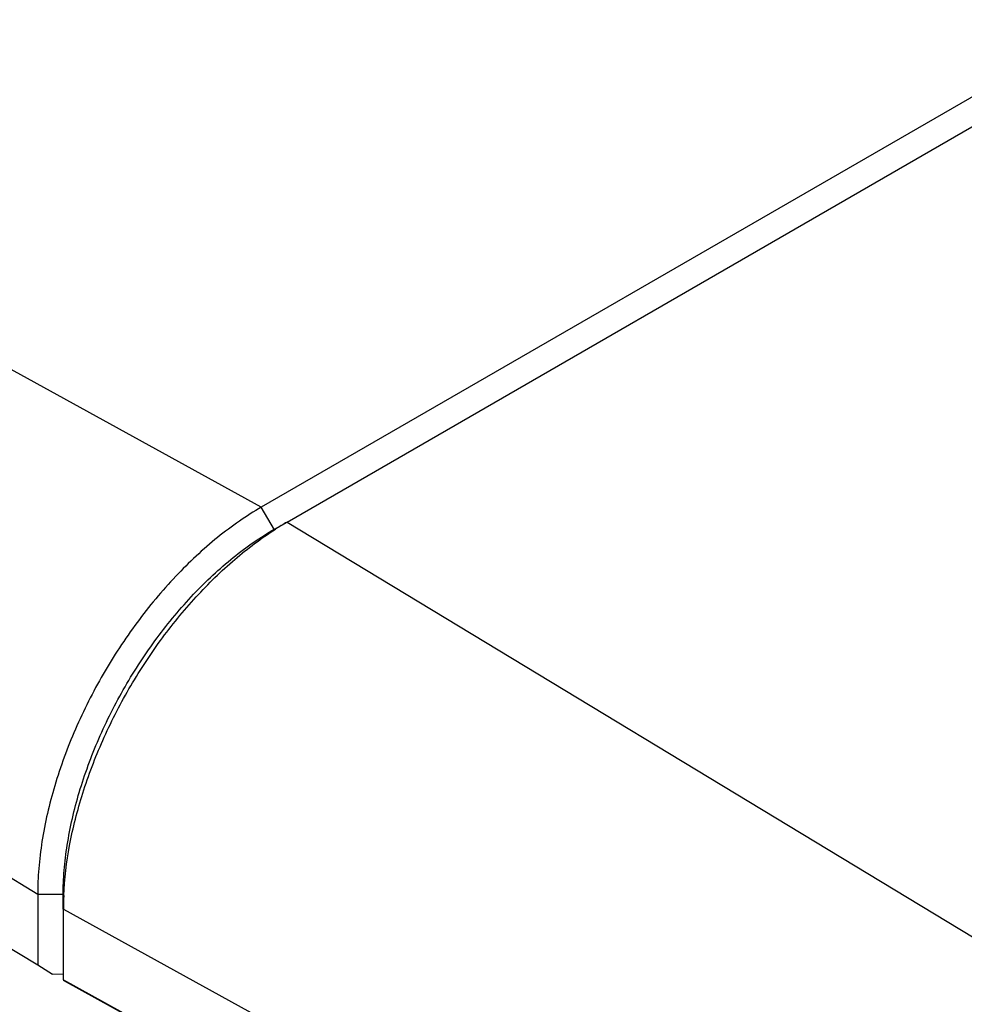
# Model space of a CAD drawing. Header units: inches. Extents: x 0 to 34, y 0 to 22.
# Tile 114 of 126: x 22.8 to 24.1, y 14.4 to 15.8. Entities that reach past the tile are written whole.
import ezdxf

# ---------------------------------------------------------------- set-up
doc = ezdxf.new("R2010")
doc.units = ezdxf.units.IN
doc.header["$LTSCALE"] = 1.87
doc.header["$MEASUREMENT"] = 0
doc.layers.get('0').update_dxf_attribs({"linetype": 'CONTINUOUS'})

msp = doc.modelspace()

# ---------------------------------------------------------------- linework, layer by layer
at = {"color": 7, "linetype": 'CONTINUOUS'}
for p, q in [((31.0296, 19.6623), (23.11, 15.0897)), ((23.1463, 15.0688), (31.0658, 19.6414)), ((23.11, 15.0897), (21.8558, 15.7784)), ((22.7961, 14.5459), (21.5725, 15.2878)), ((23.1286, 15.058), (23.11, 15.0897)), ((23.1286, 15.059), (23.1463, 15.0688)), ((23.1463, 15.0688), (24.4022, 14.3081)), ((21.8827, 14.9995), (22.7961, 14.447)), ((22.7961, 14.5459), (22.7961, 14.447)), ((22.8328, 14.5457), (22.7961, 14.5459)), ((22.8319, 14.5451), (22.8323, 14.525)), ((22.8319, 14.525), (22.8319, 14.5451)), ((22.8323, 14.4261), (22.8323, 14.525)), ((22.8323, 14.525), (24.119, 13.8175)), ((22.7961, 14.447), (22.817, 14.434)), ((22.8328, 14.4334), (22.817, 14.434)), ((22.832, 14.4253), (22.8323, 14.4261)), ((22.832, 14.4253), (23.5212, 14.0454)), ((22.8323, 14.4261), (23.7924, 13.8968))]:
    msp.add_line(p, q, dxfattribs=at)
for centre, radius, start, end in [((23.3648, 14.6907), 0.4367, 120.029, 122.5516), ((23.2628, 14.5249), 0.4305, 177.4314, 179.9907)]:
    msp.add_arc(centre, radius, start, end, dxfattribs=at)
for points, knots in [([(23.11, 15.0897), (23.0995, 15.0836), (23.0785, 15.0702), (23.0372, 15.0392), (22.9877, 14.9928), (22.9339, 14.9282), (22.8866, 14.8561), (22.8478, 14.7792), (22.8188, 14.7003), (22.8034, 14.6342), (22.7972, 14.5829), (22.7961, 14.558), (22.7961, 14.5459)], [0, 0, 0, 0, 0.055818, 0.114213, 0.237381, 0.367002, 0.500006, 0.633009, 0.762628, 0.885792, 0.944185, 1, 1, 1, 1]), ([(22.8319, 14.5451), (22.8319, 14.5566), (22.8329, 14.5801), (22.8388, 14.6286), (22.8533, 14.691), (22.8807, 14.7656), (22.9174, 14.8383), (22.9621, 14.9065), (23.0129, 14.9675), (23.0598, 15.0114), (23.0988, 15.0407), (23.1186, 15.0533), (23.1286, 15.059)], [0, 0, 0, 0, 0.055815, 0.114208, 0.237372, 0.366991, 0.499994, 0.632998, 0.762619, 0.885787, 0.944182, 1, 1, 1, 1]), ([(22.8327, 14.5442), (22.8338, 14.5678), (22.8397, 14.6165), (22.8584, 14.6897), (22.8865, 14.7633), (22.923, 14.8351), (22.9669, 14.9027), (23.0167, 14.9638), (23.0707, 15.0165), (23.1099, 15.0461), (23.1298, 15.0588)], [0, 0, 0, 0, 0.115529, 0.238952, 0.36801, 0.499995, 0.631981, 0.761041, 0.884467, 1, 1, 1, 1])]:
    msp.add_open_spline(points, degree=3, knots=knots, dxfattribs=at)

doc.saveas('drawing.dxf')
